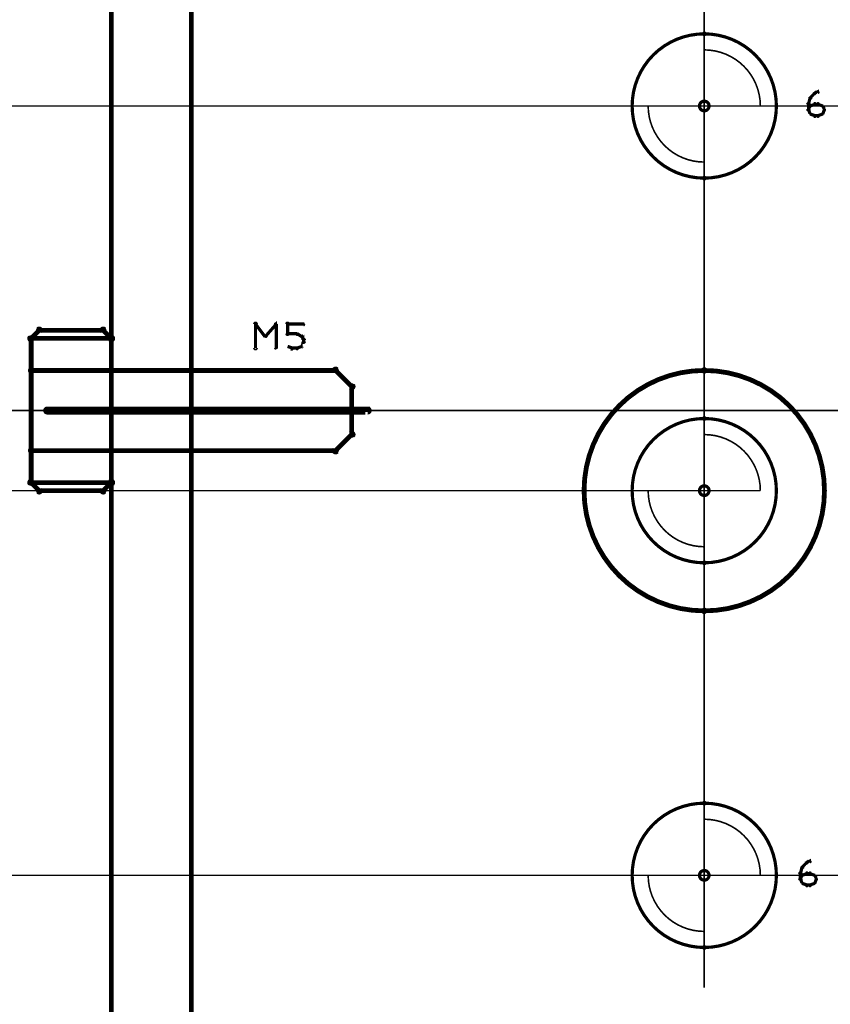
# Model space of a CAD drawing. Extents: x 98 to 599, y 121 to 517.
# Tile 66 of 77: x 392 to 442, y 405 to 466. Entities that reach past the tile are written whole.
import ezdxf

# ---------------------------------------------------------------- set-up
doc = ezdxf.new("R2010")
doc.units = 0
doc.layers.get('0').update_dxf_attribs({"linetype": 'CONTINUOUS'})
for name, color, linetype in [('COPPER', 3, 'CONTINUOUS'), ('DIMENSIONS', 2, 'CONTINUOUS'), ('DRAWING', 4, 'CONTINUOUS'), ('OUTLINES', 1, 'CONTINUOUS')]:
    doc.layers.add(name, color=color, linetype=linetype)

# ---------------------------------------------------------------- blocks, each defined once
blk = doc.blocks.new('VIA')
at = {"const_width": 0.2}
blk.add_lwpolyline([(-0.3, 0, 1), (0.3, 0, 1)], format="xyb", close=True, dxfattribs=at)

msp = doc.modelspace()

# ---------------------------------------------------------------- linework, layer by layer
at = {"layer": 'DIMENSIONS', "color": 94}
for points in [[(402.5, 387, 0.1, 0.1, 1), (402.5, 387, 0, 0, 0), (402.5, 387, 0, 0, 0), (402.5, 387, 0.1, 0.1, 0), (402.5, 472, 0.1, 0.1, 0), (402.5, 472, 0, 0, 0), (402.5, 472, 0.1, 0.1, 0), (402.5, 472, 0.1, 0.1, 1), (402.5, 472, 0, 0, 0)], [(434.5, 406, 0.1, 0.1, 1), (434.5, 406, 0, 0, 0), (434.5, 406, 0, 0, 0), (434.5, 406, 0.1, 0.1, 0), (434.5, 472, 0.1, 0.1, 0), (434.5, 472, 0, 0, 0), (434.5, 472, 0.1, 0.1, 0), (434.5, 472, 0.1, 0.1, 1), (434.5, 472, 0, 0, 0)], [(435.5, 461, 0.1, 0.1, 1), (435.5, 461, 0, 0, 0), (435.5, 461, 0, 0, 0), (435.5, 461, 0.1, 0.1, 0), (373, 461, 0.1, 0.1, 0), (373, 461, 0, 0, 0), (373, 461, 0.1, 0.1, 0), (373, 461, 0.1, 0.1, 1), (373, 461, 0, 0, 0)], [(434.5, 461, 0.1, 0.1, 1), (434.5, 461, 0, 0, 0), (434.5, 461, 0, 0, 0), (434.5, 461, 0.1, 0.1, 0), (469, 461, 0.1, 0.1, 0), (469, 461, 0, 0, 0), (469, 461, 0.1, 0.1, 0), (469, 461, 0.1, 0.1, 1), (469, 461, 0, 0, 0)], [(210.5, 442, 0.1, 0.1, 1), (210.5, 442, 0, 0, 0), (210.5, 442, 0, 0, 0), (210.5, 442, 0.1, 0.1, 0), (579.5, 442, 0.1, 0.1, 0), (579.5, 442, 0, 0, 0), (579.5, 442, 0.1, 0.1, 0), (579.5, 442, 0.1, 0.1, 1), (579.5, 442, 0, 0, 0)], [(435.5, 437, 0.1, 0.1, 1), (435.5, 437, 0, 0, 0), (435.5, 437, 0, 0, 0), (435.5, 437, 0.1, 0.1, 0), (373, 437, 0.1, 0.1, 0), (373, 437, 0, 0, 0), (373, 437, 0.1, 0.1, 0), (373, 437, 0.1, 0.1, 1), (373, 437, 0, 0, 0)], [(434.1, 437, 0.1, 0.1, 1), (434.1, 437, 0, 0, 0), (434.1, 437, 0, 0, 0), (434.1, 437, 0.1, 0.1, 0), (373, 437, 0.1, 0.1, 0), (373, 437, 0, 0, 0), (373, 437, 0.1, 0.1, 0), (373, 437, 0.1, 0.1, 1), (373, 437, 0, 0, 0)], [(456, 413, 0.1, 0.1, 1), (456, 413, 0, 0, 0), (456, 413, 0, 0, 0), (456, 413, 0.1, 0.1, 0), (373, 413, 0.1, 0.1, 0), (373, 413, 0, 0, 0), (373, 413, 0.1, 0.1, 0), (373, 413, 0.1, 0.1, 1), (373, 413, 0, 0, 0)], [(438, 413, 0.1, 0.1, 1), (438, 413, 0, 0, 0), (438, 413, 0, 0, 0), (438, 413, 0.1, 0.1, 0), (373, 413, 0.1, 0.1, 0), (373, 413, 0, 0, 0), (373, 413, 0.1, 0.1, 0), (373, 413, 0.1, 0.1, 1), (373, 413, 0, 0, 0)], [(434.5, 413, 0.1, 0.1, 1), (434.5, 413, 0, 0, 0), (434.5, 413, 0, 0, 0), (434.5, 413, 0.1, 0.1, 0), (469, 413, 0.1, 0.1, 0), (469, 413, 0, 0, 0), (469, 413, 0.1, 0.1, 0), (469, 413, 0.1, 0.1, 1), (469, 413, 0, 0, 0)]]:
    msp.add_lwpolyline(points, format="xyseb", dxfattribs=at)
at = {"layer": 'DRAWING', "color": 2}
for points in [[(402.5, 167, 0.3, 0.3, 0), (402.5, 517, 0, 0, 0), (402.5, 517, 0.2, 0.2, 0), (402.6, 517, 0.2, 0.2, 1), (402.4, 517, 0, 0, 0), (402.5, 517.1, 0.2, 0.2, 1), (402.5, 516.9, 0, 0, 0), (402.5, 517, 0, 0, 0), (402.5, 517, 0.3, 0.3, 0), (552.5, 517, 0.3, 0.3, 0), (552.5, 517, 0, 0, 0), (552.5, 517, 0.2, 0.2, 0), (552.5, 516.9, 0.2, 0.2, 1), (552.5, 517.1, 0, 0, 0), (552.6, 517, 0.2, 0.2, 1), (552.4, 517, 0, 0, 0), (552.5, 517, 0, 0, 0), (552.5, 517, 0.3, 0.3, 0), (552.5, 167, 0, 0, 0)], [(397.5, 517, 0.3, 0.3, 0), (397.5, 367, 0.3, 0.3, 0), (397.5, 367, 0, 0, 0), (397.5, 367, 0.2, 0.2, 0), (397.4, 367, 0.2, 0.2, 1), (397.6, 367, 0, 0, 0), (397.5, 367.1, 0.2, 0.2, 1), (397.5, 366.9, 0, 0, 0), (397.5, 367, 0, 0, 0), (397.5, 367, 0.3, 0.3, 0), (402.5, 367, 0, 0, 0), (402.5, 367, 0.2, 0.2, 0), (402.5, 366.9, 0.2, 0.2, 1), (402.5, 367.1, 0, 0, 0), (402.4, 367, 0.2, 0.2, 1), (402.6, 367, 0, 0, 0), (402.5, 367, 0, 0, 0), (402.5, 367, 0.3, 0.3, 0), (402.5, 517, 0, 0, 0)], [(441.1, 461.5, 0.1, 0.1, 1), (441.2, 461.5, 0, 0, 0), (441.1, 461.5, 0, 0, 0), (441.1, 461.5, 0.2, 0.2, 0), (441.4, 461.8, 0.2, 0.2, 0), (441.4, 461.8, 0, 0, 0), (441.4, 461.8, 0.1, 0.1, 0), (441.4, 461.7, 0.1, 0.1, 1), (441.3, 461.8, 0, 0, 0)], [(441.4, 461.8, 0.1, 0.1, 1), (441.4, 461.7, 0, 0, 0), (441.4, 461.8, 0, 0, 0), (441.4, 461.8, 0.2, 0.2, 0), (441.6, 461.9, 0.2, 0.2, 0), (441.6, 461.9, 0, 0, 0), (441.6, 461.9, 0.1, 0.1, 0), (441.6, 461.8, 0.1, 0.1, 1), (441.6, 461.9, 0, 0, 0)], [(441, 461.1, 0.1, 0.1, 1), (441, 461.1, 0, 0, 0), (441, 461.1, 0, 0, 0), (441, 461.1, 0.2, 0.2, 0), (441.1, 461.5, 0.2, 0.2, 0), (441.1, 461.5, 0, 0, 0), (441.1, 461.5, 0.1, 0.1, 0), (441.2, 461.5, 0.1, 0.1, 1), (441.1, 461.5, 0, 0, 0)], [(440.9, 460.8, 0.1, 0.1, 1), (441.1, 460.8, 0, 0, 0), (441, 460.8, 0, 0, 0), (441, 460.8, 0.2, 0.2, 0), (441, 461.1, 0.2, 0.2, 0), (441, 461.1, 0, 0, 0), (441, 461.1, 0.1, 0.1, 0), (441.1, 461.1, 0.1, 0.1, 1), (440.9, 461.1, 0, 0, 0)], [(441, 460.8, 0.1, 0.1, 1), (441, 460.7, 0, 0, 0), (441, 460.8, 0, 0, 0), (441, 460.8, 0.2, 0.2, 0), (441.1, 461, 0.2, 0.2, 0), (441.1, 461, 0, 0, 0), (441.1, 461, 0.1, 0.1, 0), (441.2, 461, 0.1, 0.1, 1), (441.1, 461, 0, 0, 0)], [(441.1, 460.5, 0.1, 0.1, 1), (441.2, 460.5, 0, 0, 0), (441.1, 460.5, 0, 0, 0), (441.1, 460.5, 0.2, 0.2, 0), (441, 460.8, 0.2, 0.2, 0), (441, 460.8, 0, 0, 0), (441, 460.8, 0.1, 0.1, 0), (441, 460.8, 0.1, 0.1, 1), (441, 460.7, 0, 0, 0)], [(441.1, 461, 0.1, 0.1, 1), (441.1, 461, 0, 0, 0), (441.1, 461, 0, 0, 0), (441.1, 461, 0.2, 0.2, 0), (441.4, 461.1, 0.2, 0.2, 0), (441.4, 461.1, 0, 0, 0), (441.4, 461.1, 0.1, 0.1, 0), (441.4, 461.1, 0.1, 0.1, 1), (441.4, 461.2, 0, 0, 0)], [(441.4, 461.2, 0.1, 0.1, 1), (441.4, 461.1, 0, 0, 0), (441.4, 461.1, 0, 0, 0), (441.4, 461.1, 0.2, 0.2, 0), (441.6, 461.1, 0.2, 0.2, 0), (441.6, 461.1, 0, 0, 0), (441.6, 461.1, 0.1, 0.1, 0), (441.6, 461.1, 0.1, 0.1, 1), (441.6, 461.2, 0, 0, 0)], [(441.6, 461.2, 0.1, 0.1, 1), (441.6, 461.1, 0, 0, 0), (441.6, 461.1, 0, 0, 0), (441.6, 461.1, 0.2, 0.2, 0), (441.9, 461, 0.2, 0.2, 0), (441.9, 461, 0, 0, 0), (441.9, 461, 0.1, 0.1, 0), (441.9, 461, 0.1, 0.1, 1), (441.9, 461, 0, 0, 0)], [(441.9, 461, 0.1, 0.1, 1), (441.8, 461, 0, 0, 0), (441.9, 461, 0, 0, 0), (441.9, 461, 0.2, 0.2, 0), (442, 460.8, 0.2, 0.2, 0), (442, 460.8, 0, 0, 0), (442, 460.8, 0.1, 0.1, 0), (442, 460.7, 0.1, 0.1, 1), (442, 460.8, 0, 0, 0)], [(442, 460.7, 0.1, 0.1, 1), (442, 460.8, 0, 0, 0), (442, 460.8, 0, 0, 0), (442, 460.8, 0.2, 0.2, 0), (441.9, 460.5, 0.2, 0.2, 0), (441.9, 460.5, 0, 0, 0), (441.9, 460.5, 0.1, 0.1, 0), (441.8, 460.5, 0.1, 0.1, 1), (441.9, 460.5, 0, 0, 0)], [(441.4, 460.3, 0.1, 0.1, 1), (441.4, 460.4, 0, 0, 0), (441.4, 460.4, 0, 0, 0), (441.4, 460.4, 0.2, 0.2, 0), (441.1, 460.5, 0.2, 0.2, 0), (441.1, 460.5, 0, 0, 0), (441.1, 460.5, 0.1, 0.1, 0), (441.1, 460.5, 0.1, 0.1, 1), (441.1, 460.5, 0, 0, 0)], [(441.6, 460.3, 0.1, 0.1, 1), (441.6, 460.4, 0, 0, 0), (441.6, 460.4, 0, 0, 0), (441.6, 460.4, 0.2, 0.2, 0), (441.4, 460.4, 0.2, 0.2, 0), (441.4, 460.4, 0, 0, 0), (441.4, 460.4, 0.1, 0.1, 0), (441.4, 460.4, 0.1, 0.1, 1), (441.4, 460.3, 0, 0, 0)], [(441.9, 460.5, 0.1, 0.1, 1), (441.9, 460.5, 0, 0, 0), (441.9, 460.5, 0, 0, 0), (441.9, 460.5, 0.2, 0.2, 0), (441.6, 460.4, 0.2, 0.2, 0), (441.6, 460.4, 0, 0, 0), (441.6, 460.4, 0.1, 0.1, 0), (441.6, 460.4, 0.1, 0.1, 1), (441.6, 460.3, 0, 0, 0)], [(406.4, 445.9, 0.1, 0.1, 1), (406.6, 445.9, 0, 0, 0), (406.5, 445.9, 0, 0, 0), (406.5, 445.9, 0.2, 0.2, 0), (406.5, 447.4, 0.2, 0.2, 0), (406.5, 447.4, 0, 0, 0), (406.5, 447.4, 0.1, 0.1, 0), (406.6, 447.4, 0.1, 0.1, 1), (406.4, 447.4, 0, 0, 0)], [(406.5, 447.4, 0.1, 0.1, 1), (406.5, 447.3, 0, 0, 0), (406.5, 447.4, 0, 0, 0), (406.5, 447.4, 0.2, 0.2, 0), (407.1, 446.6, 0.2, 0.2, 0), (407.1, 446.6, 0, 0, 0), (407.1, 446.6, 0.1, 0.1, 0), (407.1, 446.6, 0.1, 0.1, 1), (407.2, 446.7, 0, 0, 0)], [(407.1, 446.7, 0.1, 0.1, 1), (407.2, 446.6, 0, 0, 0), (407.1, 446.6, 0, 0, 0), (407.1, 446.6, 0.2, 0.2, 0), (407.8, 447.4, 0.2, 0.2, 0), (407.8, 447.4, 0, 0, 0), (407.8, 447.4, 0.1, 0.1, 0), (407.8, 447.3, 0.1, 0.1, 1), (407.7, 447.4, 0, 0, 0)], [(407.8, 447.4, 0.1, 0.1, 1), (407.7, 447.4, 0, 0, 0), (407.8, 447.4, 0, 0, 0), (407.8, 447.4, 0.2, 0.2, 0), (407.8, 445.9, 0.2, 0.2, 0), (407.8, 445.9, 0, 0, 0), (407.8, 445.9, 0.1, 0.1, 0), (407.7, 445.9, 0.1, 0.1, 1), (407.8, 445.9, 0, 0, 0)], [(408.4, 446.8, 0.1, 0.1, 1), (408.6, 446.8, 0, 0, 0), (408.5, 446.8, 0, 0, 0), (408.5, 446.8, 0.2, 0.2, 0), (408.5, 447.4, 0.2, 0.2, 0), (408.5, 447.4, 0, 0, 0), (408.5, 447.4, 0.1, 0.1, 0), (408.6, 447.4, 0.1, 0.1, 1), (408.4, 447.4, 0, 0, 0)], [(408.5, 447.4, 0.1, 0.1, 1), (408.5, 447.3, 0, 0, 0), (408.5, 447.4, 0, 0, 0), (408.5, 447.4, 0.2, 0.2, 0), (409.5, 447.4, 0.2, 0.2, 0), (409.5, 447.4, 0, 0, 0), (409.5, 447.4, 0.1, 0.1, 0), (409.5, 447.3, 0.1, 0.1, 1), (409.5, 447.4, 0, 0, 0)], [(409.1, 446.7, 0.1, 0.1, 1), (409.1, 446.8, 0, 0, 0), (409.1, 446.8, 0, 0, 0), (409.1, 446.8, 0.2, 0.2, 0), (408.5, 446.8, 0.2, 0.2, 0), (408.5, 446.8, 0, 0, 0), (408.5, 446.8, 0.1, 0.1, 0), (408.5, 446.8, 0.1, 0.1, 1), (408.5, 446.7, 0, 0, 0)], [(409.4, 446.6, 0.1, 0.1, 1), (409.4, 446.7, 0, 0, 0), (409.4, 446.6, 0, 0, 0), (409.4, 446.6, 0.2, 0.2, 0), (409.1, 446.8, 0.2, 0.2, 0), (409.1, 446.8, 0, 0, 0), (409.1, 446.8, 0.1, 0.1, 0), (409.1, 446.8, 0.1, 0.1, 1), (409.1, 446.7, 0, 0, 0)], [(409.3, 446, 0.1, 0.1, 1), (409.4, 446, 0, 0, 0), (409.4, 446, 0, 0, 0), (409.4, 446, 0.2, 0.2, 0), (409.5, 446.3, 0.2, 0.2, 0), (409.5, 446.3, 0, 0, 0), (409.5, 446.3, 0.1, 0.1, 0), (409.5, 446.2, 0.1, 0.1, 1), (409.5, 446.3, 0, 0, 0)], [(409.5, 446.4, 0.1, 0.1, 1), (409.5, 446.4, 0, 0, 0), (409.5, 446.4, 0, 0, 0), (409.5, 446.4, 0.2, 0.2, 0), (409.4, 446.6, 0.2, 0.2, 0), (409.4, 446.6, 0, 0, 0), (409.4, 446.6, 0.1, 0.1, 0), (409.4, 446.6, 0.1, 0.1, 1), (409.3, 446.6, 0, 0, 0)], [(408.5, 446, 0.1, 0.1, 1), (408.5, 446, 0, 0, 0), (408.5, 446, 0, 0, 0), (408.5, 446, 0.2, 0.2, 0), (408.8, 445.9, 0.2, 0.2, 0), (408.8, 445.9, 0, 0, 0), (408.8, 445.9, 0.1, 0.1, 0), (408.7, 445.8, 0.1, 0.1, 1), (408.8, 445.9, 0, 0, 0)], [(408.8, 445.9, 0.1, 0.1, 1), (408.8, 445.8, 0, 0, 0), (408.8, 445.9, 0, 0, 0), (408.8, 445.9, 0.2, 0.2, 0), (409.1, 445.9, 0.2, 0.2, 0), (409.1, 445.9, 0, 0, 0), (409.1, 445.9, 0.1, 0.1, 0), (409.1, 445.8, 0.1, 0.1, 1), (409.1, 445.9, 0, 0, 0)], [(409.1, 445.9, 0.1, 0.1, 1), (409.1, 445.8, 0, 0, 0), (409.1, 445.9, 0, 0, 0), (409.1, 445.9, 0.2, 0.2, 0), (409.4, 446, 0.2, 0.2, 0), (409.4, 446, 0, 0, 0), (409.4, 446, 0.1, 0.1, 0), (409.4, 446, 0.1, 0.1, 1), (409.4, 446, 0, 0, 0)], [(409.4, 446.3, 0.1, 0.1, 1), (409.6, 446.3, 0, 0, 0), (409.5, 446.3, 0, 0, 0), (409.5, 446.3, 0.2, 0.2, 0), (409.5, 446.4, 0.2, 0.2, 0), (409.5, 446.4, 0, 0, 0), (409.5, 446.4, 0.1, 0.1, 0), (409.6, 446.4, 0.1, 0.1, 1), (409.4, 446.4, 0, 0, 0)], [(393.5, 442.1, 0.3, 0.3, 1), (393.5, 441.9, 0, 0, 0), (393.5, 442, 0, 0, 0), (393.5, 442, 0.5, 0.5, 0), (413.5, 442, 0.5, 0.5, 0), (413.5, 442, 0, 0, 0), (413.5, 442, 0.3, 0.3, 0), (413.5, 441.9, 0.3, 0.3, 1), (413.5, 442.1, 0, 0, 0)], [(440.5, 413.1, 0.1, 0.1, 1), (440.5, 413.1, 0, 0, 0), (440.5, 413.1, 0, 0, 0), (440.5, 413.1, 0.2, 0.2, 0), (440.6, 413.5, 0.2, 0.2, 0), (440.6, 413.5, 0, 0, 0), (440.6, 413.5, 0.1, 0.1, 0), (440.7, 413.5, 0.1, 0.1, 1), (440.6, 413.5, 0, 0, 0)], [(440.6, 413.5, 0.1, 0.1, 1), (440.7, 413.5, 0, 0, 0), (440.6, 413.5, 0, 0, 0), (440.6, 413.5, 0.2, 0.2, 0), (440.9, 413.8, 0.2, 0.2, 0), (440.9, 413.8, 0, 0, 0), (440.9, 413.8, 0.1, 0.1, 0), (440.9, 413.7, 0.1, 0.1, 1), (440.8, 413.8, 0, 0, 0)], [(440.9, 413.8, 0.1, 0.1, 1), (440.9, 413.7, 0, 0, 0), (440.9, 413.8, 0, 0, 0), (440.9, 413.8, 0.2, 0.2, 0), (441.1, 413.9, 0.2, 0.2, 0), (441.1, 413.9, 0, 0, 0), (441.1, 413.9, 0.1, 0.1, 0), (441.1, 413.8, 0.1, 0.1, 1), (441.1, 413.9, 0, 0, 0)], [(440.4, 412.8, 0.1, 0.1, 1), (440.6, 412.8, 0, 0, 0), (440.5, 412.8, 0, 0, 0), (440.5, 412.8, 0.2, 0.2, 0), (440.5, 413.1, 0.2, 0.2, 0), (440.5, 413.1, 0, 0, 0), (440.5, 413.1, 0.1, 0.1, 0), (440.6, 413.1, 0.1, 0.1, 1), (440.4, 413.1, 0, 0, 0)], [(440.5, 412.8, 0.1, 0.1, 1), (440.5, 412.7, 0, 0, 0), (440.5, 412.8, 0, 0, 0), (440.5, 412.8, 0.2, 0.2, 0), (440.6, 413, 0.2, 0.2, 0), (440.6, 413, 0, 0, 0), (440.6, 413, 0.1, 0.1, 0), (440.7, 413, 0.1, 0.1, 1), (440.6, 413, 0, 0, 0)], [(440.6, 412.5, 0.1, 0.1, 1), (440.7, 412.5, 0, 0, 0), (440.6, 412.5, 0, 0, 0), (440.6, 412.5, 0.2, 0.2, 0), (440.5, 412.8, 0.2, 0.2, 0), (440.5, 412.8, 0, 0, 0), (440.5, 412.8, 0.1, 0.1, 0), (440.5, 412.8, 0.1, 0.1, 1), (440.5, 412.7, 0, 0, 0)], [(440.6, 413, 0.1, 0.1, 1), (440.6, 413, 0, 0, 0), (440.6, 413, 0, 0, 0), (440.6, 413, 0.2, 0.2, 0), (440.9, 413.1, 0.2, 0.2, 0), (440.9, 413.1, 0, 0, 0), (440.9, 413.1, 0.1, 0.1, 0), (440.9, 413.1, 0.1, 0.1, 1), (440.9, 413.2, 0, 0, 0)], [(440.9, 413.2, 0.1, 0.1, 1), (440.9, 413.1, 0, 0, 0), (440.9, 413.1, 0, 0, 0), (440.9, 413.1, 0.2, 0.2, 0), (441.1, 413.1, 0.2, 0.2, 0), (441.1, 413.1, 0, 0, 0), (441.1, 413.1, 0.1, 0.1, 0), (441.1, 413.1, 0.1, 0.1, 1), (441.1, 413.2, 0, 0, 0)], [(441.1, 413.2, 0.1, 0.1, 1), (441.1, 413.1, 0, 0, 0), (441.1, 413.1, 0, 0, 0), (441.1, 413.1, 0.2, 0.2, 0), (441.4, 413, 0.2, 0.2, 0), (441.4, 413, 0, 0, 0), (441.4, 413, 0.1, 0.1, 0), (441.4, 413, 0.1, 0.1, 1), (441.4, 413, 0, 0, 0)], [(441.4, 413, 0.1, 0.1, 1), (441.3, 413, 0, 0, 0), (441.4, 413, 0, 0, 0), (441.4, 413, 0.2, 0.2, 0), (441.5, 412.8, 0.2, 0.2, 0), (441.5, 412.8, 0, 0, 0), (441.5, 412.8, 0.1, 0.1, 0), (441.5, 412.7, 0.1, 0.1, 1), (441.5, 412.8, 0, 0, 0)], [(441.5, 412.7, 0.1, 0.1, 1), (441.5, 412.8, 0, 0, 0), (441.5, 412.8, 0, 0, 0), (441.5, 412.8, 0.2, 0.2, 0), (441.4, 412.5, 0.2, 0.2, 0), (441.4, 412.5, 0, 0, 0), (441.4, 412.5, 0.1, 0.1, 0), (441.3, 412.5, 0.1, 0.1, 1), (441.4, 412.5, 0, 0, 0)], [(440.9, 412.3, 0.1, 0.1, 1), (440.9, 412.4, 0, 0, 0), (440.9, 412.4, 0, 0, 0), (440.9, 412.4, 0.2, 0.2, 0), (440.6, 412.5, 0.2, 0.2, 0), (440.6, 412.5, 0, 0, 0), (440.6, 412.5, 0.1, 0.1, 0), (440.6, 412.5, 0.1, 0.1, 1), (440.6, 412.5, 0, 0, 0)], [(441.1, 412.3, 0.1, 0.1, 1), (441.1, 412.4, 0, 0, 0), (441.1, 412.4, 0, 0, 0), (441.1, 412.4, 0.2, 0.2, 0), (440.9, 412.4, 0.2, 0.2, 0), (440.9, 412.4, 0, 0, 0), (440.9, 412.4, 0.1, 0.1, 0), (440.9, 412.4, 0.1, 0.1, 1), (440.9, 412.3, 0, 0, 0)], [(441.4, 412.5, 0.1, 0.1, 1), (441.4, 412.5, 0, 0, 0), (441.4, 412.5, 0, 0, 0), (441.4, 412.5, 0.2, 0.2, 0), (441.1, 412.4, 0.2, 0.2, 0), (441.1, 412.4, 0, 0, 0), (441.1, 412.4, 0.1, 0.1, 0), (441.1, 412.4, 0.1, 0.1, 1), (441.1, 412.3, 0, 0, 0)]]:
    msp.add_lwpolyline(points, format="xyseb", dxfattribs=at)
for points in [[(434.5, 465.4, 0.1, 0.1, 1), (434.5, 465.6, 0, 0, 0), (434.5, 465.5, 0, 0, 0), (434.5, 465.5, 0.2, 0.2, 1), (434.5, 456.5, 0, 0, 0), (434.5, 456.5, 0.1, 0.1, 0), (434.5, 456.4, 0.1, 0.1, 1), (434.5, 456.6, 0, 0, 0), (434.5, 456.6, 0.1, 0.1, 1), (434.5, 456.4, 0, 0, 0), (434.5, 456.5, 0, 0, 0), (434.5, 456.5, 0.2, 0.2, 1), (434.5, 465.5, 0.2, 0.2, 0), (434.5, 465.5, 0, 0, 0), (434.5, 465.5, 0.1, 0.1, 0), (434.5, 465.6, 0.1, 0.1, 1), (434.5, 465.4, 0, 0, 0)], [(438, 461, 0.1, 0.1, 1), (438, 461, 0, 0, 0), (438, 461, 0, 0, 0), (438, 461, 0.1, 0.1, 0.414), (434.5, 464.5, 0, 0, 0), (434.5, 464.5, 0.1, 0.1, 0), (434.5, 464.5, 0.1, 0.1, 1), (434.5, 464.5, 0, 0, 0), (434.5, 464.5, 0.1, 0.1, 1), (434.5, 464.5, 0, 0, 0), (434.5, 464.5, 0, 0, 0), (434.5, 464.5, 0.1, 0.1, 0), (434.5, 461, 0, 0, 0), (434.5, 461, 0.1, 0.1, 0), (434.5, 461, 0.1, 0.1, 1), (434.5, 461, 0, 0, 0), (434.5, 461, 0.1, 0.1, 1), (434.5, 461, 0, 0, 0), (434.5, 461, 0, 0, 0), (434.5, 461, 0.1, 0.1, 0), (438, 461, 0.1, 0.1, 0), (438, 461, 0, 0, 0), (438, 461, 0.1, 0.1, 0), (438, 461, 0.1, 0.1, 1), (438, 461, 0, 0, 0)], [(431, 461, 0.1, 0.1, 1), (431, 461, 0, 0, 0), (431, 461, 0, 0, 0), (431, 461, 0.1, 0.1, 0.414), (434.5, 457.5, 0, 0, 0), (434.5, 457.5, 0.1, 0.1, 0), (434.5, 457.5, 0.1, 0.1, 1), (434.5, 457.5, 0, 0, 0), (434.5, 457.5, 0.1, 0.1, 1), (434.5, 457.5, 0, 0, 0), (434.5, 457.5, 0, 0, 0), (434.5, 457.5, 0.1, 0.1, 0), (434.5, 461, 0, 0, 0), (434.5, 461, 0.1, 0.1, 0), (434.5, 461, 0.1, 0.1, 1), (434.5, 461, 0, 0, 0), (434.5, 461, 0.1, 0.1, 1), (434.5, 461, 0, 0, 0), (434.5, 461, 0, 0, 0), (434.5, 461, 0.1, 0.1, 0), (431, 461, 0.1, 0.1, 0), (431, 461, 0, 0, 0), (431, 461, 0.1, 0.1, 0), (431, 461, 0.1, 0.1, 1), (431, 461, 0, 0, 0)], [(434.5, 444.4, 0.2, 0.2, 1), (434.5, 444.6, 0, 0, 0), (434.5, 444.5, 0, 0, 0), (434.5, 444.5, 0.3, 0.3, 1), (434.5, 429.5, 0, 0, 0), (434.5, 429.5, 0.2, 0.2, 0), (434.5, 429.4, 0.2, 0.2, 1), (434.5, 429.6, 0, 0, 0), (434.5, 429.6, 0.2, 0.2, 1), (434.5, 429.4, 0, 0, 0), (434.5, 429.5, 0, 0, 0), (434.5, 429.5, 0.3, 0.3, 1), (434.5, 444.5, 0.3, 0.3, 0), (434.5, 444.5, 0, 0, 0), (434.5, 444.5, 0.2, 0.2, 0), (434.5, 444.6, 0.2, 0.2, 1), (434.5, 444.4, 0, 0, 0)], [(434.5, 441.4, 0.1, 0.1, 1), (434.5, 441.6, 0, 0, 0), (434.5, 441.5, 0, 0, 0), (434.5, 441.5, 0.2, 0.2, 1), (434.5, 432.5, 0, 0, 0), (434.5, 432.5, 0.1, 0.1, 0), (434.5, 432.4, 0.1, 0.1, 1), (434.5, 432.6, 0, 0, 0), (434.5, 432.6, 0.1, 0.1, 1), (434.5, 432.4, 0, 0, 0), (434.5, 432.5, 0, 0, 0), (434.5, 432.5, 0.2, 0.2, 1), (434.5, 441.5, 0.2, 0.2, 0), (434.5, 441.5, 0, 0, 0), (434.5, 441.5, 0.1, 0.1, 0), (434.5, 441.6, 0.1, 0.1, 1), (434.5, 441.4, 0, 0, 0)], [(438, 437, 0.1, 0.1, 1), (438, 437, 0, 0, 0), (438, 437, 0, 0, 0), (438, 437, 0.1, 0.1, 0.414), (434.5, 440.5, 0, 0, 0), (434.5, 440.5, 0.1, 0.1, 0), (434.5, 440.5, 0.1, 0.1, 1), (434.5, 440.5, 0, 0, 0), (434.5, 440.5, 0.1, 0.1, 1), (434.5, 440.5, 0, 0, 0), (434.5, 440.5, 0, 0, 0), (434.5, 440.5, 0.1, 0.1, 0), (434.5, 437, 0, 0, 0), (434.5, 437, 0.1, 0.1, 0), (434.5, 437, 0.1, 0.1, 1), (434.5, 437, 0, 0, 0), (434.5, 437, 0.1, 0.1, 1), (434.5, 437, 0, 0, 0), (434.5, 437, 0, 0, 0), (434.5, 437, 0.1, 0.1, 0), (438, 437, 0.1, 0.1, 0), (438, 437, 0, 0, 0), (438, 437, 0.1, 0.1, 0), (438, 437, 0.1, 0.1, 1), (438, 437, 0, 0, 0)], [(431, 437, 0.1, 0.1, 1), (431, 437, 0, 0, 0), (431, 437, 0, 0, 0), (431, 437, 0.1, 0.1, 0.414), (434.5, 433.5, 0, 0, 0), (434.5, 433.5, 0.1, 0.1, 0), (434.5, 433.5, 0.1, 0.1, 1), (434.5, 433.5, 0, 0, 0), (434.5, 433.5, 0.1, 0.1, 1), (434.5, 433.5, 0, 0, 0), (434.5, 433.5, 0, 0, 0), (434.5, 433.5, 0.1, 0.1, 0), (434.5, 437, 0, 0, 0), (434.5, 437, 0.1, 0.1, 0), (434.5, 437, 0.1, 0.1, 1), (434.5, 437, 0, 0, 0), (434.5, 437, 0.1, 0.1, 1), (434.5, 437, 0, 0, 0), (434.5, 437, 0, 0, 0), (434.5, 437, 0.1, 0.1, 0), (431, 437, 0.1, 0.1, 0), (431, 437, 0, 0, 0), (431, 437, 0.1, 0.1, 0), (431, 437, 0.1, 0.1, 1), (431, 437, 0, 0, 0)], [(434.5, 417.4, 0.1, 0.1, 1), (434.5, 417.6, 0, 0, 0), (434.5, 417.5, 0, 0, 0), (434.5, 417.5, 0.2, 0.2, 1), (434.5, 408.5, 0, 0, 0), (434.5, 408.5, 0.1, 0.1, 0), (434.5, 408.4, 0.1, 0.1, 1), (434.5, 408.6, 0, 0, 0), (434.5, 408.6, 0.1, 0.1, 1), (434.5, 408.4, 0, 0, 0), (434.5, 408.5, 0, 0, 0), (434.5, 408.5, 0.2, 0.2, 1), (434.5, 417.5, 0.2, 0.2, 0), (434.5, 417.5, 0, 0, 0), (434.5, 417.5, 0.1, 0.1, 0), (434.5, 417.6, 0.1, 0.1, 1), (434.5, 417.4, 0, 0, 0)], [(438, 413, 0.1, 0.1, 1), (438, 413, 0, 0, 0), (438, 413, 0, 0, 0), (438, 413, 0.1, 0.1, 0.414), (434.5, 416.5, 0, 0, 0), (434.5, 416.5, 0.1, 0.1, 0), (434.5, 416.5, 0.1, 0.1, 1), (434.5, 416.5, 0, 0, 0), (434.5, 416.5, 0.1, 0.1, 1), (434.5, 416.5, 0, 0, 0), (434.5, 416.5, 0, 0, 0), (434.5, 416.5, 0.1, 0.1, 0), (434.5, 413, 0, 0, 0), (434.5, 413, 0.1, 0.1, 0), (434.5, 413, 0.1, 0.1, 1), (434.5, 413, 0, 0, 0), (434.5, 413, 0.1, 0.1, 1), (434.5, 413, 0, 0, 0), (434.5, 413, 0, 0, 0), (434.5, 413, 0.1, 0.1, 0), (438, 413, 0.1, 0.1, 0), (438, 413, 0, 0, 0), (438, 413, 0.1, 0.1, 0), (438, 413, 0.1, 0.1, 1), (438, 413, 0, 0, 0)], [(431, 413, 0.1, 0.1, 1), (431, 413, 0, 0, 0), (431, 413, 0, 0, 0), (431, 413, 0.1, 0.1, 0.414), (434.5, 409.5, 0, 0, 0), (434.5, 409.5, 0.1, 0.1, 0), (434.5, 409.5, 0.1, 0.1, 1), (434.5, 409.5, 0, 0, 0), (434.5, 409.5, 0.1, 0.1, 1), (434.5, 409.5, 0, 0, 0), (434.5, 409.5, 0, 0, 0), (434.5, 409.5, 0.1, 0.1, 0), (434.5, 413, 0, 0, 0), (434.5, 413, 0.1, 0.1, 0), (434.5, 413, 0.1, 0.1, 1), (434.5, 413, 0, 0, 0), (434.5, 413, 0.1, 0.1, 1), (434.5, 413, 0, 0, 0), (434.5, 413, 0, 0, 0), (434.5, 413, 0.1, 0.1, 0), (431, 413, 0.1, 0.1, 0), (431, 413, 0, 0, 0), (431, 413, 0.1, 0.1, 0), (431, 413, 0.1, 0.1, 1), (431, 413, 0, 0, 0)]]:
    msp.add_lwpolyline(points, format="xyseb", close=True, dxfattribs=at)
at = {"layer": 'OUTLINES', "color": 11}
for points in [[(393, 437.1, 0.2, 0.2, 1), (393, 436.9, 0, 0, 0), (393, 437, 0, 0, 0), (393, 437, 0.3, 0.3, 0), (397, 437, 0, 0, 0), (397, 437, 0.2, 0.2, 0), (397, 436.9, 0.2, 0.2, 1), (397, 437.1, 0, 0, 0), (396.9, 437.1, 0.2, 0.2, 1), (397.1, 436.9, 0, 0, 0), (397, 437, 0, 0, 0), (397, 437, 0.3, 0.3, 0), (397.5, 437.5, 0, 0, 0), (397.5, 437.5, 0.2, 0.2, 0), (397.6, 437.4, 0.2, 0.2, 1), (397.4, 437.6, 0, 0, 0), (397.4, 437.5, 0.2, 0.2, 1), (397.6, 437.5, 0, 0, 0), (397.5, 437.5, 0, 0, 0), (397.5, 437.5, 0.3, 0.3, 0), (397.5, 446.5, 0, 0, 0), (397.5, 446.5, 0.2, 0.2, 0), (397.6, 446.5, 0.2, 0.2, 1), (397.4, 446.5, 0, 0, 0), (397.4, 446.4, 0.2, 0.2, 1), (397.6, 446.6, 0, 0, 0), (397.5, 446.5, 0, 0, 0), (397.5, 446.5, 0.3, 0.3, 0), (397, 447, 0, 0, 0), (397, 447, 0.2, 0.2, 0), (397.1, 447.1, 0.2, 0.2, 1), (396.9, 446.9, 0, 0, 0), (397, 446.9, 0.2, 0.2, 1), (397, 447.1, 0, 0, 0), (397, 447, 0, 0, 0), (397, 447, 0.3, 0.3, 0), (393, 447, 0, 0, 0), (393, 447, 0.2, 0.2, 0), (393, 447.1, 0.2, 0.2, 1), (393, 446.9, 0, 0, 0), (393.1, 446.9, 0.2, 0.2, 1), (392.9, 447.1, 0, 0, 0), (393, 447, 0, 0, 0), (393, 447, 0.3, 0.3, 0), (392.5, 446.5, 0, 0, 0), (392.5, 446.5, 0.2, 0.2, 0), (392.4, 446.6, 0.2, 0.2, 1), (392.6, 446.4, 0, 0, 0), (392.6, 446.5, 0.2, 0.2, 1), (392.4, 446.5, 0, 0, 0), (392.5, 446.5, 0, 0, 0), (392.5, 446.5, 0.3, 0.3, 0), (392.5, 437.5, 0, 0, 0), (392.5, 437.5, 0.2, 0.2, 0), (392.4, 437.5, 0.2, 0.2, 1), (392.6, 437.5, 0, 0, 0), (392.6, 437.6, 0.2, 0.2, 1), (392.4, 437.4, 0, 0, 0), (392.5, 437.5, 0, 0, 0), (392.5, 437.5, 0.3, 0.3, 0), (393, 437, 0.3, 0.3, 0), (393, 437, 0, 0, 0), (393, 437, 0.2, 0.2, 0), (392.9, 436.9, 0.2, 0.2, 1), (393.1, 437.1, 0, 0, 0)], [(397.5, 446.4, 0.2, 0.2, 1), (397.5, 446.6, 0, 0, 0), (397.5, 446.5, 0, 0, 0), (397.5, 446.5, 0.3, 0.3, 0), (392.5, 446.5, 0, 0, 0), (392.5, 446.5, 0.2, 0.2, 0), (392.5, 446.6, 0.2, 0.2, 1), (392.5, 446.4, 0, 0, 0), (392.6, 446.5, 0.2, 0.2, 1), (392.4, 446.5, 0, 0, 0), (392.5, 446.5, 0, 0, 0), (392.5, 446.5, 0.3, 0.3, 0), (392.5, 444.5, 0, 0, 0), (392.5, 444.5, 0.2, 0.2, 0), (392.4, 444.5, 0.2, 0.2, 1), (392.6, 444.5, 0, 0, 0), (392.5, 444.6, 0.2, 0.2, 1), (392.5, 444.4, 0, 0, 0), (392.5, 444.5, 0, 0, 0), (392.5, 444.5, 0.3, 0.3, 0), (397.5, 444.5, 0, 0, 0), (397.5, 444.5, 0.2, 0.2, 0), (397.5, 444.4, 0.2, 0.2, 1), (397.5, 444.6, 0, 0, 0), (397.4, 444.5, 0.2, 0.2, 1), (397.6, 444.5, 0, 0, 0), (397.5, 444.5, 0, 0, 0), (397.5, 444.5, 0.3, 0.3, 0), (397.5, 446.5, 0.3, 0.3, 0), (397.5, 446.5, 0, 0, 0), (397.5, 446.5, 0.2, 0.2, 0), (397.6, 446.5, 0.2, 0.2, 1), (397.4, 446.5, 0, 0, 0)], [(397.5, 439.6, 0.2, 0.2, 1), (397.5, 439.4, 0, 0, 0), (397.5, 439.5, 0, 0, 0), (397.5, 439.5, 0.3, 0.3, 0), (411.5, 439.5, 0, 0, 0), (411.5, 439.5, 0.2, 0.2, 0), (411.5, 439.4, 0.2, 0.2, 1), (411.5, 439.6, 0, 0, 0), (411.4, 439.6, 0.2, 0.2, 1), (411.6, 439.4, 0, 0, 0), (411.5, 439.5, 0, 0, 0), (411.5, 439.5, 0.3, 0.3, 0), (412.5, 440.5, 0, 0, 0), (412.5, 440.5, 0.2, 0.2, 0), (412.6, 440.4, 0.2, 0.2, 1), (412.4, 440.6, 0, 0, 0), (412.4, 440.5, 0.2, 0.2, 1), (412.6, 440.5, 0, 0, 0), (412.5, 440.5, 0, 0, 0), (412.5, 440.5, 0.3, 0.3, 0), (412.5, 443.5, 0, 0, 0), (412.5, 443.5, 0.2, 0.2, 0), (412.6, 443.5, 0.2, 0.2, 1), (412.4, 443.5, 0, 0, 0), (412.4, 443.4, 0.2, 0.2, 1), (412.6, 443.6, 0, 0, 0), (412.5, 443.5, 0, 0, 0), (412.5, 443.5, 0.3, 0.3, 0), (411.5, 444.5, 0, 0, 0), (411.5, 444.5, 0.2, 0.2, 0), (411.6, 444.6, 0.2, 0.2, 1), (411.4, 444.4, 0, 0, 0), (411.5, 444.4, 0.2, 0.2, 1), (411.5, 444.6, 0, 0, 0), (411.5, 444.5, 0, 0, 0), (411.5, 444.5, 0.3, 0.3, 0), (397.5, 444.5, 0, 0, 0), (397.5, 444.5, 0.2, 0.2, 0), (397.5, 444.6, 0.2, 0.2, 1), (397.5, 444.4, 0, 0, 0), (397.6, 444.5, 0.2, 0.2, 1), (397.4, 444.5, 0, 0, 0), (397.5, 444.5, 0, 0, 0), (397.5, 444.5, 0.3, 0.3, 0), (397.5, 439.5, 0.3, 0.3, 0), (397.5, 439.5, 0, 0, 0), (397.5, 439.5, 0.2, 0.2, 0), (397.4, 439.5, 0.2, 0.2, 1), (397.6, 439.5, 0, 0, 0)], [(397.5, 439.4, 0.2, 0.2, 1), (397.5, 439.6, 0, 0, 0), (397.5, 439.5, 0, 0, 0), (397.5, 439.5, 0.3, 0.3, 0), (392.5, 439.5, 0, 0, 0), (392.5, 439.5, 0.2, 0.2, 0), (392.5, 439.6, 0.2, 0.2, 1), (392.5, 439.4, 0, 0, 0), (392.6, 439.5, 0.2, 0.2, 1), (392.4, 439.5, 0, 0, 0), (392.5, 439.5, 0, 0, 0), (392.5, 439.5, 0.3, 0.3, 0), (392.5, 437.5, 0, 0, 0), (392.5, 437.5, 0.2, 0.2, 0), (392.4, 437.5, 0.2, 0.2, 1), (392.6, 437.5, 0, 0, 0), (392.5, 437.6, 0.2, 0.2, 1), (392.5, 437.4, 0, 0, 0), (392.5, 437.5, 0, 0, 0), (392.5, 437.5, 0.3, 0.3, 0), (397.5, 437.5, 0, 0, 0), (397.5, 437.5, 0.2, 0.2, 0), (397.5, 437.4, 0.2, 0.2, 1), (397.5, 437.6, 0, 0, 0), (397.4, 437.5, 0.2, 0.2, 1), (397.6, 437.5, 0, 0, 0), (397.5, 437.5, 0, 0, 0), (397.5, 437.5, 0.3, 0.3, 0), (397.5, 439.5, 0.3, 0.3, 0), (397.5, 439.5, 0, 0, 0), (397.5, 439.5, 0.2, 0.2, 0), (397.6, 439.5, 0.2, 0.2, 1), (397.4, 439.5, 0, 0, 0)]]:
    msp.add_lwpolyline(points, format="xyseb", close=True, dxfattribs=at)

# ---------------------------------------------------------------- block references
at = {"layer": 'COPPER', "color": 2}
for p in [(434.5, 461), (434.5, 437), (434.5, 413)]:
    msp.add_blockref('VIA', p, dxfattribs=at)
at = {"layer": 'DIMENSIONS', "color": 2}
for p in [(434.5, 461), (434.5, 437), (434.5, 413)]:
    msp.add_blockref('VIA', p, dxfattribs=at)
at = {"layer": 'DRAWING', "color": 2}
for p in [(434.5, 461), (434.5, 437), (434.5, 413)]:
    msp.add_blockref('VIA', p, dxfattribs=at)
at = {"layer": 'OUTLINES', "color": 2}
for p in [(434.5, 461), (434.5, 437), (434.5, 413)]:
    msp.add_blockref('VIA', p, dxfattribs=at)

doc.saveas('drawing.dxf')
